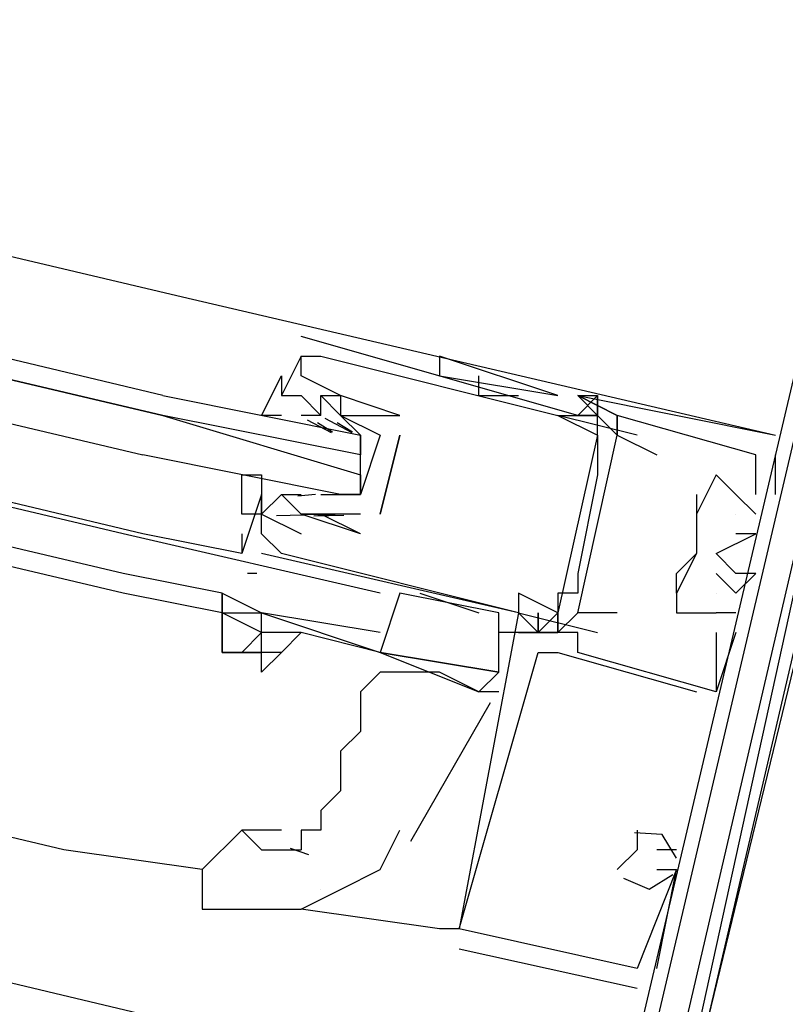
# Model space of a CAD drawing. Header units: feet. Extents: x -79 to 198, y -22 to 181.
# Tile 254 of 256: x 85.97 to 86.487, y 152.047 to 152.712. Entities that reach past the tile are written whole.
import ezdxf

# ---------------------------------------------------------------- set-up
doc = ezdxf.new("R2010")
doc.units = ezdxf.units.FT
doc.layers.add('A-LINEA', color=7, linetype='CONTINUOUS')

msp = doc.modelspace()

# ---------------------------------------------------------------- linework, layer by layer
at = {"layer": 'A-LINEA'}
for p, q in [((77.72, 154.0178), (86.3733, 151.9644)), ((82.1867, 153.4444), (86.08, 152.5244)), ((86.0533, 152.3644), (82.1467, 153.2978)), ((86.04, 152.3644), (82.1467, 153.2844)), ((86.04, 152.3378), (82.1333, 153.2578)), ((86.04, 152.3244), (82.1333, 153.2444)), ((86, 152.1511), (82.0933, 153.0844)), ((86.08, 152.5244), (86.48, 152.4311)), ((86.16, 152.4978), (86.16, 152.4978)), ((86.16, 152.4844), (86.1467, 152.4578)), ((86.16, 152.4844), (86.16, 152.4844)), ((86.16, 152.4844), (86.16, 152.4844)), ((86.1733, 152.4844), (86.1733, 152.4844)), ((86.2533, 152.4844), (86.2533, 152.4844)), ((86.16, 152.4711), (86.16, 152.4711)), ((86.2533, 152.4711), (86.3333, 152.4578)), ((86.2533, 152.4711), (86.3333, 152.4578)), ((86.28, 152.4578), (86.28, 152.4711)), ((86.1467, 152.4578), (86.1467, 152.4578)), ((86.1733, 152.4578), (86.1733, 152.4578)), ((86.1867, 152.4578), (86.1867, 152.4578)), ((86.1867, 152.4578), (86.1867, 152.4578)), ((86.28, 152.4578), (86.3067, 152.4578)), ((86.3067, 152.4578), (86.3067, 152.4578)), ((86.3333, 152.4578), (86.3333, 152.4578)), ((86.3467, 152.4578), (86.3467, 152.4578)), ((86.3467, 152.4578), (86.3467, 152.4578)), ((86.3467, 152.4578), (86.3467, 152.4578)), ((86.3467, 152.4578), (86.3467, 152.4578)), ((86.3467, 152.4578), (86.3467, 152.4578)), ((86.3467, 152.4578), (86.3467, 152.4578)), ((86.36, 152.4578), (86.3467, 152.4444)), ((86.36, 152.4578), (86.36, 152.4578)), ((86.36, 152.4578), (86.36, 152.4578)), ((86.36, 152.4578), (86.36, 152.4578)), ((86.36, 152.4444), (86.36, 152.4578)), ((86.16, 152.4444), (86.16, 152.4444)), ((86.1733, 152.4444), (86.16, 152.4444)), ((86.1641, 152.4414), (86.1803, 152.433)), ((86.1711, 152.4396), (86.1813, 152.4334)), ((86.1733, 152.4444), (86.1733, 152.4444)), ((86.1761, 152.4425), (86.1942, 152.4328)), ((86.1844, 152.4396), (86.1946, 152.4334)), ((86.1867, 152.4444), (86.1867, 152.4444)), ((86.2133, 152.4444), (86.2133, 152.4444)), ((86.2133, 152.4444), (86.2133, 152.4444)), ((86.2267, 152.4444), (86.2267, 152.4444)), ((86.2267, 152.4444), (86.2267, 152.4444)), ((86.3333, 152.4444), (86.3333, 152.4444)), ((86.3333, 152.4444), (86.3333, 152.4444)), ((86.3467, 152.4444), (86.3467, 152.4444)), ((86.36, 152.4444), (86.36, 152.4444)), ((86.36, 152.4444), (86.36, 152.4444)), ((86.36, 152.4444), (86.36, 152.4444)), ((86.3733, 152.4444), (86.3733, 152.4444)), ((86.3733, 152.4444), (86.3733, 152.4444)), ((86.3733, 152.4444), (86.3733, 152.4444)), ((86.3733, 152.4444), (86.3733, 152.4311)), ((86.3733, 152.4444), (86.3733, 152.4444)), ((86.1867, 152.4311), (86.1867, 152.4311)), ((86.2, 152.4311), (86.2, 152.4311)), ((86.2133, 152.4311), (86.2, 152.3911)), ((86.2133, 152.3778), (86.2267, 152.4311)), ((86.2267, 152.4311), (86.2133, 152.3778)), ((86.2267, 152.4311), (86.2267, 152.4311)), ((86.2267, 152.4311), (86.2267, 152.4311)), ((86.36, 152.4311), (86.3333, 152.3111)), ((86.36, 152.4311), (86.3333, 152.3111)), ((86.36, 152.4311), (86.3333, 152.3111)), ((86.36, 152.4311), (86.36, 152.4311)), ((86.3733, 152.4311), (86.3733, 152.4311)), ((86.3867, 152.4311), (86.3867, 152.4311)), ((86.48, 152.4311), (86.48, 152.4311)), ((86.48, 152.4311), (86.48, 152.4311)), ((86.48, 152.4311), (86.48, 152.4311)), ((86.2, 152.4044), (86.2, 152.4178)), ((86.36, 152.4178), (86.36, 152.4178)), ((86.4, 152.4178), (86.4, 152.4178)), ((86.4667, 152.4178), (86.4667, 152.4178)), ((86.4667, 152.4178), (86.4667, 152.4178)), ((86.4667, 152.4178), (86.4667, 152.4178)), ((86.48, 152.3911), (86.48, 152.4178)), ((86.48, 152.4178), (86.48, 152.4178)), ((86.48, 152.3911), (86.48, 152.4178)), ((86.48, 152.4178), (86.48, 152.4178)), ((86.48, 152.3911), (86.48, 152.4178)), ((86.48, 152.4178), (86.48, 152.4178)), ((86.36, 152.4044), (86.36, 152.4044)), ((86.44, 152.4044), (86.44, 152.4044)), ((86.44, 152.4044), (86.44, 152.4044)), ((86.44, 152.4044), (86.44, 152.4044)), ((86.1333, 152.3911), (86.12, 152.3511)), ((86.1333, 152.3911), (86.1333, 152.3911)), ((86.1467, 152.3911), (86.1467, 152.3911)), ((86.1467, 152.3911), (86.16, 152.3911)), ((86.1698, 152.391), (86.1579, 152.3899)), ((86.16, 152.3911), (86.16, 152.3911)), ((86.1867, 152.3911), (86.1867, 152.3911)), ((86.4533, 152.3911), (86.4667, 152.3778)), ((86.4533, 152.3911), (86.4533, 152.3911)), ((86.4533, 152.3911), (86.4533, 152.3911)), ((86.4533, 152.3911), (86.4667, 152.3778)), ((86.4533, 152.3911), (86.4533, 152.3911)), ((86.4533, 152.3911), (86.4533, 152.3911)), ((86.4533, 152.3911), (86.4667, 152.3778)), ((86.4533, 152.3911), (86.4533, 152.3911)), ((86.4533, 152.3911), (86.4533, 152.3911)), ((86.4667, 152.3911), (86.4667, 152.3911)), ((86.4667, 152.3911), (86.4667, 152.3911)), ((86.4667, 152.3911), (86.4667, 152.3911)), ((86.4667, 152.3911), (86.4667, 152.3911)), ((86.4667, 152.3911), (86.4667, 152.3911)), ((86.4667, 152.3911), (86.4667, 152.3911)), ((86.48, 152.3911), (86.48, 152.3911)), ((86.48, 152.3911), (86.48, 152.3911)), ((86.48, 152.3911), (86.48, 152.3911)), ((86.1333, 152.3778), (86.1333, 152.3778)), ((86.1618, 152.377), (86.1435, 152.3767)), ((86.16, 152.3778), (86.16, 152.3778)), ((86.16, 152.3778), (86.16, 152.3778)), ((86.1889, 152.3769), (86.1686, 152.3764)), ((86.1831, 152.3776), (86.1713, 152.3766)), ((86.1733, 152.3778), (86.1733, 152.3778)), ((86.1733, 152.3778), (86.1733, 152.3778)), ((86.2, 152.3778), (86.2, 152.3778)), ((86.2, 152.3778), (86.2, 152.3778)), ((86.2133, 152.3778), (86.2133, 152.3778)), ((86.2133, 152.3778), (86.2133, 152.3778)), ((86.4267, 152.3778), (86.4267, 152.3778)), ((86.4267, 152.3778), (86.4267, 152.3778)), ((86.4267, 152.3778), (86.4267, 152.3778)), ((86.4533, 152.3778), (86.4533, 152.3778)), ((86.4533, 152.3778), (86.4533, 152.3778)), ((86.4533, 152.3778), (86.4533, 152.3778)), ((86.4667, 152.3778), (86.4667, 152.3778)), ((86.4667, 152.3778), (86.4667, 152.3778)), ((86.4667, 152.3778), (86.4667, 152.3778)), ((86.2133, 152.3244), (86.04, 152.3644)), ((86.12, 152.3644), (86.12, 152.3511)), ((86.12, 152.3644), (86.12, 152.3511)), ((86.12, 152.3644), (86.12, 152.3511)), ((86.1333, 152.3644), (86.1333, 152.3644)), ((86.16, 152.3644), (86.16, 152.3644)), ((86.2, 152.3644), (86.2, 152.3644)), ((86.2, 152.3644), (86.2, 152.3644)), ((86.4533, 152.3644), (86.4533, 152.3644)), ((86.4533, 152.3644), (86.4533, 152.3644)), ((86.4533, 152.3644), (86.4533, 152.3644)), ((86.4667, 152.3644), (86.4667, 152.3644)), ((86.4667, 152.3644), (86.4667, 152.3644)), ((86.4667, 152.3644), (86.4667, 152.3644)), ((86.12, 152.3511), (86.12, 152.3511)), ((86.1333, 152.3511), (86.1333, 152.3511)), ((86.1333, 152.3511), (86.1333, 152.3511)), ((86.1467, 152.3511), (86.1467, 152.3511)), ((86.4267, 152.3511), (86.4267, 152.3511)), ((86.4267, 152.3511), (86.4267, 152.3511)), ((86.4267, 152.3511), (86.4267, 152.3511)), ((86.4267, 152.3511), (86.4267, 152.3511)), ((86.4267, 152.3511), (86.4267, 152.3511)), ((86.44, 152.3511), (86.44, 152.3511)), ((86.44, 152.3511), (86.44, 152.3511)), ((86.44, 152.3511), (86.44, 152.3511)), ((86.1067, 152.3244), (86.04, 152.3378)), ((86.1301, 152.3376), (86.1239, 152.3377)), ((86.1301, 152.3376), (86.1239, 152.3377)), ((86.1301, 152.3376), (86.1239, 152.3377)), ((86.3467, 152.3378), (86.3467, 152.3378)), ((86.4133, 152.3244), (86.4133, 152.3378)), ((86.44, 152.3378), (86.44, 152.3378)), ((86.44, 152.3378), (86.44, 152.3378)), ((86.44, 152.3378), (86.44, 152.3378)), ((86.4533, 152.3378), (86.4533, 152.3378)), ((86.4533, 152.3378), (86.4533, 152.3378)), ((86.4533, 152.3378), (86.4533, 152.3378)), ((86.4667, 152.3378), (86.4667, 152.3378)), ((86.4667, 152.3378), (86.4667, 152.3378)), ((86.4667, 152.3378), (86.4667, 152.3378)), ((86.1067, 152.3111), (86.04, 152.3244)), ((86.1067, 152.3244), (86.1067, 152.3244)), ((86.2933, 152.3111), (86.2267, 152.3244)), ((86.24, 152.3244), (86.28, 152.3111)), ((86.3067, 152.3244), (86.3067, 152.3244)), ((86.3333, 152.3244), (86.3333, 152.3244)), ((86.3467, 152.3244), (86.3467, 152.3244)), ((86.4133, 152.3244), (86.4133, 152.3244)), ((86.4133, 152.3244), (86.4133, 152.3244)), ((86.4133, 152.3244), (86.4133, 152.3244)), ((86.44, 152.3244), (86.44, 152.3244)), ((86.44, 152.3244), (86.44, 152.3244)), ((86.44, 152.3244), (86.44, 152.3244)), ((86.4533, 152.3244), (86.4533, 152.3244)), ((86.4533, 152.3244), (86.4533, 152.3244)), ((86.4533, 152.3244), (86.4533, 152.3244)), ((86.1067, 152.3111), (86.1067, 152.3111)), ((86.1067, 152.3111), (86.1067, 152.3111)), ((86.3067, 152.3111), (86.36, 152.2978)), ((86.3067, 152.3111), (86.3067, 152.3111)), ((86.3067, 152.3111), (86.3067, 152.3111)), ((86.3067, 152.3111), (86.3067, 152.3111)), ((86.3067, 152.3111), (86.3067, 152.3111)), ((86.3067, 152.3111), (86.3067, 152.3111)), ((86.32, 152.2978), (86.32, 152.3111)), ((86.32, 152.2978), (86.32, 152.3111)), ((86.32, 152.2978), (86.32, 152.3111)), ((86.3333, 152.3111), (86.3333, 152.3111)), ((86.3333, 152.2978), (86.3467, 152.3111)), ((86.3333, 152.2978), (86.3333, 152.3111)), ((86.3333, 152.2978), (86.3467, 152.3111)), ((86.3333, 152.2978), (86.3333, 152.3111)), ((86.3333, 152.2978), (86.3467, 152.3111)), ((86.3333, 152.2978), (86.3333, 152.3111)), ((86.3467, 152.3111), (86.3467, 152.3111)), ((86.36, 152.3111), (86.36, 152.3111)), ((86.3733, 152.3111), (86.3733, 152.3111)), ((86.4133, 152.3111), (86.4133, 152.3111)), ((86.4133, 152.3111), (86.4133, 152.3111)), ((86.4133, 152.3111), (86.4133, 152.3111)), ((86.44, 152.3111), (86.44, 152.3111)), ((86.44, 152.3111), (86.44, 152.3111)), ((86.44, 152.3111), (86.44, 152.3111)), ((86.44, 152.3111), (86.44, 152.3111)), ((86.44, 152.3111), (86.44, 152.3111)), ((86.44, 152.3111), (86.44, 152.3111)), ((86.4533, 152.3111), (86.4533, 152.3111)), ((86.4533, 152.3111), (86.4533, 152.3111)), ((86.4533, 152.3111), (86.4533, 152.3111)), ((86.2133, 152.2844), (86.16, 152.2978)), ((86.3067, 152.2978), (86.2933, 152.2978)), ((86.3067, 152.2978), (86.3067, 152.2978)), ((86.3067, 152.2978), (86.3067, 152.2978)), ((86.3067, 152.2978), (86.3067, 152.2978)), ((86.32, 152.2978), (86.32, 152.2978)), ((86.32, 152.2978), (86.32, 152.2978)), ((86.32, 152.2978), (86.32, 152.2978)), ((86.3333, 152.2978), (86.3333, 152.2978)), ((86.3333, 152.2978), (86.3333, 152.2978)), ((86.3333, 152.2978), (86.3333, 152.2978)), ((86.3333, 152.2978), (86.3333, 152.2978)), ((86.3333, 152.2978), (86.3333, 152.2978)), ((86.3333, 152.2978), (86.3333, 152.2978)), ((86.3467, 152.2978), (86.3467, 152.2978)), ((86.3467, 152.2978), (86.3467, 152.2978)), ((86.3467, 152.2978), (86.3467, 152.2978)), ((86.36, 152.2978), (86.36, 152.2978)), ((86.44, 152.2978), (86.44, 152.2978)), ((86.44, 152.2978), (86.44, 152.2978)), ((86.44, 152.2978), (86.44, 152.2978)), ((86.4533, 152.2978), (86.4533, 152.2978)), ((86.4533, 152.2978), (86.4533, 152.2978)), ((86.4533, 152.2978), (86.4533, 152.2978)), ((86.2133, 152.2844), (86.2133, 152.2844)), ((86.32, 152.2844), (86.32, 152.2844)), ((86.32, 152.2844), (86.32, 152.2844)), ((86.32, 152.2844), (86.32, 152.2844)), ((86.3333, 152.2844), (86.4267, 152.2578)), ((86.3333, 152.2844), (86.3333, 152.2844)), ((86.3333, 152.2844), (86.4267, 152.2578)), ((86.3333, 152.2844), (86.3333, 152.2844)), ((86.3333, 152.2844), (86.4267, 152.2578)), ((86.3333, 152.2844), (86.3333, 152.2844)), ((86.3467, 152.2844), (86.3467, 152.2844)), ((86.3467, 152.2844), (86.3467, 152.2844)), ((86.3467, 152.2844), (86.3467, 152.2844)), ((86.3467, 152.2844), (86.3467, 152.2844)), ((86.3467, 152.2844), (86.3467, 152.2844)), ((86.3467, 152.2844), (86.3467, 152.2844)), ((86.2133, 152.2711), (86.2133, 152.2711)), ((86.2133, 152.2711), (86.2133, 152.2711)), ((86.2933, 152.2578), (86.28, 152.2578)), ((86.4267, 152.2578), (86.4267, 152.2578)), ((86.4267, 152.2578), (86.4267, 152.2578)), ((86.4267, 152.2578), (86.4267, 152.2578)), ((86.44, 152.2578), (86.44, 152.2578)), ((86.44, 152.2578), (86.44, 152.2578)), ((86.44, 152.2578), (86.44, 152.2578)), ((86.44, 152.2578), (86.44, 152.2578)), ((86.44, 152.2578), (86.44, 152.2578)), ((86.44, 152.2578), (86.44, 152.2578)), ((86.234, 152.1571), (86.2878, 152.2506)), ((86.1467, 152.1644), (86.12, 152.1644)), ((86.3867, 152.1644), (86.3867, 152.1644)), ((86.3867, 152.1644), (86.3867, 152.1644)), ((86.3867, 152.1644), (86.3867, 152.1644)), ((86.0933, 152.1378), (86, 152.1511)), ((86.1527, 152.1522), (86.165, 152.148)), ((86.3867, 152.1511), (86.3867, 152.1511)), ((86.3867, 152.1511), (86.3867, 152.1511)), ((86.3867, 152.1511), (86.3867, 152.1511)), ((86.4133, 152.1511), (86.4, 152.1511)), ((86.4, 152.1511), (86.4, 152.1511)), ((86.4133, 152.1511), (86.4, 152.1511)), ((86.4, 152.1511), (86.4, 152.1511)), ((86.4133, 152.1511), (86.4, 152.1511)), ((86.4, 152.1511), (86.4, 152.1511)), ((86.4133, 152.1511), (86.4133, 152.1511)), ((86.4133, 152.1511), (86.4133, 152.1511)), ((86.4133, 152.1511), (86.4133, 152.1511)), ((86.3733, 152.1378), (86.3733, 152.1378)), ((86.3733, 152.1378), (86.3733, 152.1378)), ((86.3733, 152.1378), (86.3733, 152.1378)), ((86.4, 152.0711), (86.4133, 152.1378)), ((86.4, 152.1378), (86.4, 152.1378)), ((86.4, 152.0711), (86.4133, 152.1378)), ((86.4, 152.1378), (86.4, 152.1378)), ((86.4, 152.0711), (86.4133, 152.1378)), ((86.4, 152.1378), (86.4, 152.1378)), ((86.4133, 152.1378), (86.4133, 152.1378)), ((86.4133, 152.1378), (86.4133, 152.1378)), ((86.4133, 152.1378), (86.4133, 152.1378)), ((86.4133, 152.1378), (86.4133, 152.1378)), ((86.4133, 152.1378), (86.4133, 152.1378)), ((86.4133, 152.1378), (86.4133, 152.1378)), ((86.1733, 152.1244), (86.1733, 152.1244)), ((86.2533, 152.0978), (86.16, 152.1111)), ((86.2667, 152.0978), (86.2533, 152.0978)), ((86.2667, 152.0978), (86.2533, 152.0978)), ((86.2667, 152.0978), (86.2533, 152.0978)), ((86.2667, 152.0978), (86.2667, 152.0978)), ((86.2667, 152.0978), (86.2667, 152.0978)), ((86.2667, 152.0978), (86.2667, 152.0978)), ((86.2667, 152.0978), (86.2667, 152.0978)), ((86.2667, 152.0978), (86.2667, 152.0978)), ((86.2667, 152.0978), (86.2667, 152.0978)), ((86.2667, 152.0844), (86.3867, 152.0578)), ((86.2667, 152.0844), (86.2667, 152.0844)), ((86.2667, 152.0844), (86.3867, 152.0578)), ((86.2667, 152.0844), (86.2667, 152.0844)), ((86.2667, 152.0844), (86.3867, 152.0578)), ((86.2667, 152.0844), (86.2667, 152.0844)), ((86.3867, 152.0711), (86.3867, 152.0711)), ((86.3867, 152.0711), (86.3867, 152.0711)), ((86.3867, 152.0711), (86.3867, 152.0711)), ((86.3867, 152.0711), (86.3867, 152.0711)), ((86.3867, 152.0711), (86.3867, 152.0711)), ((86.3867, 152.0711), (86.3867, 152.0711)), ((86.4, 152.0711), (86.4, 152.0711)), ((86.4, 152.0711), (86.4, 152.0711)), ((86.4, 152.0711), (86.4, 152.0711)), ((86.3867, 152.0578), (86.3867, 152.0578)), ((86.3867, 152.0578), (86.3867, 152.0578)), ((86.3867, 152.0578), (86.3867, 152.0578))]:
    msp.add_line(p, q, dxfattribs=at)
for points in [[(86.0667, 152.4578), (82.1067, 153.4044), (82.1067, 153.3911), (82.1067, 153.3778), (86.0667, 152.4444), (82.1067, 153.3778), (82.0933, 153.3644), (82.1067, 153.3511), (86.0533, 152.4178)], [(86.5333, 152.6444), (86.3733, 151.9644), (86.52, 151.9244), (86.5333, 151.9511), (86.6133, 151.9244), (86.6133, 151.9511), (86.6, 151.9511)], [(86.5333, 152.6444), (86.3733, 151.9644), (86.52, 151.9244), (86.5333, 151.9511), (86.6133, 151.9244), (86.6133, 151.9511), (86.6, 151.9511)], [(86.5333, 152.6444), (86.3733, 151.9644), (86.52, 151.9244), (86.5333, 151.9511), (86.6133, 151.9244), (86.6133, 151.9511), (86.6, 151.9511)], [(86.3867, 151.9778), (86.4, 151.9778), (86.4133, 152.0044), (86.5067, 151.9778), (86.52, 151.9778), (86.4267, 152.0044), (86.5467, 152.4978), (86.64, 152.4844), (86.64, 152.4844), (86.6267, 152.4978), (86.6267, 152.4844), (86.5467, 152.5111), (86.52, 152.5244)], [(86.3867, 151.9778), (86.4, 151.9778), (86.4133, 152.0044), (86.5067, 151.9778), (86.52, 151.9778), (86.4267, 152.0044), (86.5467, 152.4978), (86.64, 152.4844), (86.64, 152.4844), (86.6267, 152.4978), (86.6267, 152.4844), (86.5467, 152.5111), (86.52, 152.5244)], [(86.3867, 151.9778), (86.4, 151.9778), (86.4133, 152.0044), (86.5067, 151.9778), (86.52, 151.9778), (86.4267, 152.0044), (86.5467, 152.4978), (86.64, 152.4844), (86.64, 152.4844), (86.6267, 152.4978), (86.6267, 152.4844), (86.5467, 152.5111), (86.52, 152.5244)], [(86.4, 151.9511), (86.68, 151.8844), (86.8133, 152.4578), (86.5333, 152.5244), (86.4, 151.9511)], [(86.4133, 151.9644), (86.68, 151.8978), (86.8, 152.4444), (86.5333, 152.5111), (86.4133, 151.9644)], [(86.3867, 152.4311), (86.3333, 152.4444), (86.3467, 152.4444), (86.16, 152.4978)], [(86.2267, 152.4444), (86.1867, 152.4578), (86.1867, 152.4578), (86.16, 152.4711), (86.16, 152.4844), (86.1733, 152.4844), (86.3333, 152.4444), (86.36, 152.4311), (86.36, 152.4178), (86.36, 152.4044), (86.3467, 152.3378), (86.3467, 152.3244), (86.3333, 152.3244), (86.3333, 152.3111), (86.3067, 152.3244), (86.3067, 152.3111), (86.1333, 152.3511)], [(86.3333, 152.4578), (86.3333, 152.4578), (86.2533, 152.4844), (86.2533, 152.4711)], [(86.1467, 152.4444), (86.1333, 152.4444), (86.1467, 152.4711), (86.1467, 152.4578), (86.16, 152.4578), (86.1733, 152.4444), (86.1733, 152.4578), (86.1867, 152.4444), (86.2133, 152.4311)], [(86.0667, 152.4578), (86.2, 152.4311), (86.2, 152.4178), (86.0667, 152.4444), (86.2, 152.4044), (86.2, 152.3911), (86.1867, 152.3911), (86.0533, 152.4178)], [(86.1733, 152.4578), (86.1867, 152.4578), (86.1867, 152.4444), (86.2267, 152.4444)], [(86.4667, 152.3911), (86.4667, 152.4178), (86.3733, 152.4444), (86.3467, 152.4578), (86.36, 152.4578), (86.36, 152.4444), (86.3467, 152.4578), (86.48, 152.4311), (86.48, 152.4311)], [(86.4667, 152.3911), (86.4667, 152.4178), (86.3733, 152.4444), (86.3467, 152.4578), (86.36, 152.4578), (86.36, 152.4444), (86.3467, 152.4578), (86.48, 152.4311), (86.48, 152.4311)], [(86.4667, 152.3911), (86.4667, 152.4178), (86.3733, 152.4444), (86.3467, 152.4578), (86.36, 152.4578), (86.36, 152.4444), (86.3467, 152.4578), (86.48, 152.4311), (86.48, 152.4311)], [(86.3467, 152.4578), (86.3467, 152.4578), (86.3733, 152.4444), (86.3733, 152.4444), (86.3467, 152.4578)], [(86.1733, 152.3911), (86.2, 152.3911), (86.2, 152.4311), (86.1867, 152.4444)], [(86.36, 152.4311), (86.36, 152.4444), (86.3467, 152.4444)], [(86.36, 152.4444), (86.3467, 152.4444), (86.36, 152.4444), (86.3733, 152.4311), (86.3733, 152.4444)], [(86.36, 152.4311), (86.36, 152.4444), (86.36, 152.4444)], [(86.3733, 152.3111), (86.3467, 152.3111), (86.3733, 152.4311), (86.4, 152.4178)], [(86.5067, 152.4311), (86.5067, 152.4311), (86.5067, 152.4178), (86.52, 152.4044), (86.4267, 152.0044), (86.4, 152.0044), (86.4, 151.9778), (86.3867, 151.9911)], [(86.6, 151.9378), (86.52, 151.9644), (86.52, 151.9511), (86.4133, 151.9778), (86.4133, 151.9911), (86.4, 151.9778), (86.3867, 151.9778), (86.4933, 152.4311), (86.5067, 152.4311)], [(86.5067, 152.4311), (86.5067, 152.4311), (86.5067, 152.4178), (86.52, 152.4044), (86.4267, 152.0044), (86.4, 152.0044), (86.4, 151.9778), (86.3867, 151.9911)], [(86.6, 151.9378), (86.52, 151.9644), (86.52, 151.9511), (86.4133, 151.9778), (86.4133, 151.9911), (86.4, 151.9778), (86.3867, 151.9778), (86.4933, 152.4311), (86.5067, 152.4311)], [(86.5067, 152.4311), (86.5067, 152.4311), (86.5067, 152.4178), (86.52, 152.4044), (86.4267, 152.0044), (86.4, 152.0044), (86.4, 151.9778), (86.3867, 151.9911)], [(86.6, 151.9378), (86.52, 151.9644), (86.52, 151.9511), (86.4133, 151.9778), (86.4133, 151.9911), (86.4, 151.9778), (86.3867, 151.9778), (86.4933, 152.4311), (86.5067, 152.4311)], [(86.2, 152.3778), (86.1733, 152.3778), (86.16, 152.3778), (86.1467, 152.3911), (86.1333, 152.3778), (86.1333, 152.3911), (86.1333, 152.3778), (86.12, 152.3778), (86.12, 152.4044), (86.1333, 152.4044), (86.1333, 152.3911)], [(86.4533, 152.3911), (86.44, 152.4044), (86.4267, 152.3778), (86.4267, 152.3511), (86.4133, 152.3244), (86.4133, 152.3111), (86.44, 152.3111)], [(86.4533, 152.3911), (86.44, 152.4044), (86.4267, 152.3778), (86.4267, 152.3511), (86.4133, 152.3244), (86.4133, 152.3111), (86.44, 152.3111)], [(86.4533, 152.3911), (86.44, 152.4044), (86.4267, 152.3778), (86.4267, 152.3511), (86.4133, 152.3244), (86.4133, 152.3111), (86.44, 152.3111)], [(86.4267, 152.3911), (86.4267, 152.3511), (86.4267, 152.3511), (86.4133, 152.3378)], [(86.3067, 152.3111), (86.1467, 152.3511), (86.1333, 152.3644), (86.1333, 152.3778), (86.16, 152.3644)], [(86.2, 152.3644), (86.16, 152.3778), (86.1733, 152.3778), (86.16, 152.3778)], [(86.2, 152.3644), (86.1733, 152.3778), (86.1733, 152.3778)], [(86.12, 152.3644), (86.12, 152.3644), (86.12, 152.3511), (86.0533, 152.3644)], [(86.12, 152.3644), (86.12, 152.3644), (86.12, 152.3511)], [(86.12, 152.3644), (86.12, 152.3644), (86.12, 152.3511)], [(86.44, 152.3378), (86.4533, 152.3244), (86.4667, 152.3378), (86.4533, 152.3378), (86.44, 152.3511), (86.44, 152.3511), (86.4667, 152.3644), (86.4533, 152.3644)], [(86.44, 152.3378), (86.4533, 152.3244), (86.4667, 152.3378), (86.4533, 152.3378), (86.44, 152.3511), (86.44, 152.3511), (86.4667, 152.3644), (86.4533, 152.3644)], [(86.44, 152.3378), (86.4533, 152.3244), (86.4667, 152.3378), (86.4533, 152.3378), (86.44, 152.3511), (86.44, 152.3511), (86.4667, 152.3644), (86.4533, 152.3644)], [(86.1067, 152.3244), (86.1067, 152.3111), (86.1067, 152.3111), (86.1067, 152.2978), (86.1067, 152.2844)], [(86.1067, 152.3111), (86.1067, 152.3244), (86.1333, 152.3111)], [(86.2267, 152.3244), (86.2133, 152.2844), (86.2933, 152.2711), (86.2933, 152.3111)], [(86.1333, 152.2978), (86.1067, 152.3111), (86.1067, 152.3111), (86.1333, 152.3111)], [(86.1333, 152.2978), (86.12, 152.2844), (86.1067, 152.2844), (86.1067, 152.3111)], [(86.2133, 152.2978), (86.1333, 152.3111), (86.1333, 152.3111), (86.2133, 152.2844)], [(86.16, 152.2978), (86.1333, 152.2978), (86.1333, 152.2978), (86.1333, 152.3111)], [(86.44, 152.2978), (86.44, 152.2578), (86.3467, 152.2844), (86.3467, 152.2978), (86.3333, 152.2978), (86.3067, 152.2978), (86.32, 152.2978), (86.3067, 152.3111), (86.2667, 152.0978)], [(86.44, 152.2978), (86.44, 152.2578), (86.3467, 152.2844), (86.3467, 152.2978), (86.3333, 152.2978), (86.3067, 152.2978), (86.32, 152.2978), (86.3067, 152.3111), (86.2667, 152.0978)], [(86.44, 152.2978), (86.44, 152.2578), (86.3467, 152.2844), (86.3467, 152.2978), (86.3333, 152.2978), (86.3067, 152.2978), (86.32, 152.2978), (86.3067, 152.3111), (86.2667, 152.0978)], [(86.32, 152.3111), (86.32, 152.2978), (86.32, 152.3111)], [(86.32, 152.2978), (86.3333, 152.3111), (86.32, 152.2978), (86.32, 152.3111)], [(86.32, 152.3111), (86.32, 152.2978), (86.32, 152.3111)], [(86.32, 152.2978), (86.3333, 152.3111), (86.32, 152.2978), (86.32, 152.3111)], [(86.32, 152.3111), (86.32, 152.2978), (86.32, 152.3111)], [(86.32, 152.2978), (86.3333, 152.3111), (86.32, 152.2978), (86.32, 152.3111)], [(86.3333, 152.3111), (86.3333, 152.2978), (86.3333, 152.3111)], [(86.3333, 152.3111), (86.3333, 152.2978), (86.3333, 152.3111)], [(86.3333, 152.3111), (86.3333, 152.2978), (86.3333, 152.3111)], [(86.4533, 152.3111), (86.44, 152.3111), (86.44, 152.3111)], [(86.4533, 152.3111), (86.44, 152.3111), (86.44, 152.3111)], [(86.4533, 152.3111), (86.44, 152.3111), (86.44, 152.3111)], [(86.1067, 152.2844), (86.1067, 152.2844), (86.1067, 152.2978)], [(86.16, 152.2978), (86.16, 152.2978), (86.1467, 152.2844), (86.1333, 152.2711)], [(86.1467, 152.2844), (86.1333, 152.2844), (86.1333, 152.2978)], [(86.2133, 152.2844), (86.2133, 152.2844), (86.16, 152.2978)], [(86.32, 152.2978), (86.32, 152.2978), (86.3333, 152.2978), (86.3333, 152.2978), (86.3067, 152.2978), (86.32, 152.2978)], [(86.32, 152.2978), (86.32, 152.2978), (86.3333, 152.2978), (86.3333, 152.2978), (86.3067, 152.2978), (86.32, 152.2978)], [(86.32, 152.2978), (86.32, 152.2978), (86.3333, 152.2978), (86.3333, 152.2978), (86.3067, 152.2978), (86.32, 152.2978)], [(86.4533, 152.2978), (86.44, 152.2578), (86.44, 152.2578)], [(86.4533, 152.2978), (86.44, 152.2578), (86.44, 152.2578)], [(86.4533, 152.2978), (86.44, 152.2578), (86.44, 152.2578)], [(86.1067, 152.2844), (86.1067, 152.2844), (86.12, 152.2844), (86.12, 152.2844), (86.1333, 152.2844), (86.12, 152.2844)], [(86.1333, 152.2711), (86.1333, 152.2844), (86.1333, 152.2844)], [(86.2133, 152.2844), (86.2133, 152.2844), (86.28, 152.2578), (86.2933, 152.2711), (86.2133, 152.2844), (86.2133, 152.2844), (86.2133, 152.2844)], [(86.4, 152.1378), (86.4133, 152.1378), (86.3867, 152.0711), (86.2667, 152.0978), (86.32, 152.2844), (86.3333, 152.2844)], [(86.4, 152.1378), (86.4133, 152.1378), (86.3867, 152.0711), (86.2667, 152.0978), (86.32, 152.2844), (86.3333, 152.2844)], [(86.4, 152.1378), (86.4133, 152.1378), (86.3867, 152.0711), (86.2667, 152.0978), (86.32, 152.2844), (86.3333, 152.2844)], [(86.2133, 152.2711), (86.2, 152.2578), (86.2, 152.2444), (86.2, 152.2311), (86.1867, 152.2178), (86.1867, 152.2044), (86.1867, 152.1911), (86.1733, 152.1778), (86.1733, 152.1644), (86.16, 152.1644), (86.16, 152.1511)], [(86.28, 152.2578), (86.2533, 152.2711), (86.2267, 152.2711), (86.2133, 152.2711)], [(86.12, 152.1644), (86.0933, 152.1378), (86.0933, 152.1244), (86.0933, 152.1111)], [(86.0933, 152.1111), (86.1067, 152.1111), (86.12, 152.1111), (86.1333, 152.1111), (86.16, 152.1111), (86.1867, 152.1244), (86.2133, 152.1378), (86.2267, 152.1644)], [(86.12, 152.1644), (86.1333, 152.1511), (86.16, 152.1511)], [(86.3867, 152.1644), (86.3867, 152.1511), (86.3867, 152.1511), (86.3733, 152.1378)], [(86.3867, 152.1644), (86.3867, 152.1511), (86.3867, 152.1511), (86.3733, 152.1378)], [(86.3867, 152.1644), (86.3867, 152.1511), (86.3867, 152.1511), (86.3733, 152.1378)], [(86.4133, 152.1455), (86.4036, 152.1616), (86.3849, 152.1626)], [(86.4133, 152.1455), (86.4036, 152.1616), (86.3849, 152.1626)], [(86.4133, 152.1455), (86.4036, 152.1616), (86.3849, 152.1626)], [(86.3776, 152.1321), (86.3949, 152.1245), (86.4107, 152.1346)], [(86.3776, 152.1321), (86.3949, 152.1245), (86.4107, 152.1346)], [(86.3776, 152.1321), (86.3949, 152.1245), (86.4107, 152.1346)]]:
    msp.add_lwpolyline(points, dxfattribs=at)

doc.saveas('drawing.dxf')
